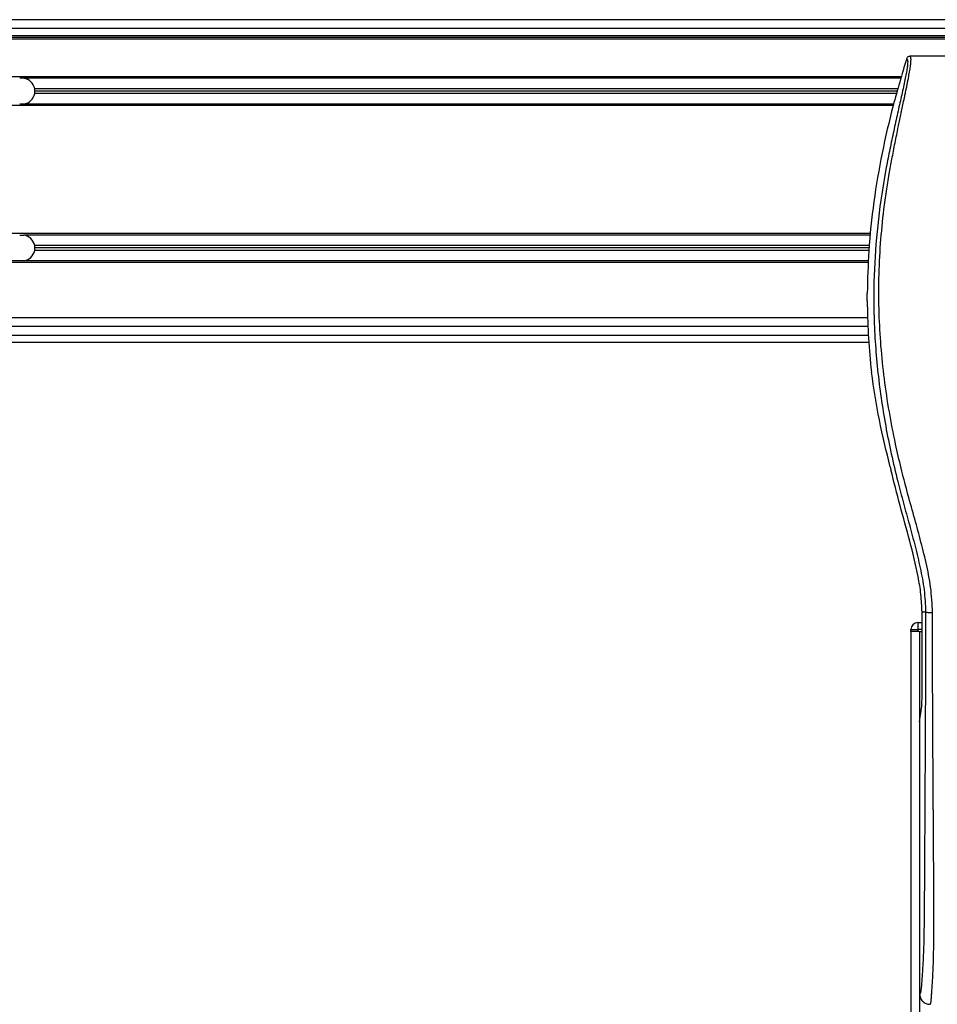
# Model space of a CAD drawing. Header units: millimetres. Extents: x 0 to 420, y 0 to 297.
# Tile 35 of 58: x 137 to 167, y 223 to 255. Entities that reach past the tile are written whole.
import ezdxf

# ---------------------------------------------------------------- set-up
doc = ezdxf.new("R2010")
doc.units = ezdxf.units.MM

msp = doc.modelspace()

# ---------------------------------------------------------------- linework, layer by layer
at = {"color": 7, "linetype": 'Continuous', "lineweight": 25}
for p, q in [((182.4847, 254.9958), (92.5353, 254.9958)), ((182.4847, 254.7112), (92.5353, 254.7112)), ((182.4847, 254.4721), (92.5353, 254.4721)), ((182.4847, 254.4151), (92.5353, 254.4151)), ((182.4847, 254.3582), (92.5353, 254.3582)), ((176.8214, 253.8003), (166.5147, 253.8003)), ((166.2378, 253.1342), (108.191, 253.1342)), ((137.5795, 253.083), (137.4405, 253.083)), ((166.2232, 253.083), (137.5795, 253.083)), ((166.1254, 252.7414), (137.9295, 252.7414)), ((166.0798, 252.582), (137.9295, 252.582)), ((166.1026, 252.6617), (137.937, 252.6617)), ((165.9675, 252.1892), (108.191, 252.1892)), ((137.5795, 252.2404), (137.4405, 252.2404)), ((165.9821, 252.2404), (137.5795, 252.2404)), ((165.2302, 248.0105), (108.191, 248.0105)), ((137.4405, 247.9593), (137.5795, 247.9593)), ((165.2249, 247.9593), (137.5795, 247.9593)), ((165.1898, 247.6177), (137.9295, 247.6177)), ((165.1734, 247.4583), (137.9295, 247.4583)), ((165.1816, 247.538), (137.937, 247.538)), ((137.4405, 247.1167), (108.191, 247.1167)), ((165.1578, 247.0655), (108.191, 247.0655)), ((137.5795, 247.1167), (137.4405, 247.1167)), ((165.1597, 247.1167), (137.5795, 247.1167)), ((165.1211, 245.814), (165.1211, 246.0596)), ((165.131, 245.2608), (108.191, 245.2608)), ((165.1462, 244.9761), (108.191, 244.9761)), ((108.1745, 244.4638), (165.1742, 244.4638)), ((108.191, 244.6915), (165.1563, 244.6915)), ((165.2394, 243.6329), (165.2579, 243.476)), ((165.8717, 240.3854), (165.8951, 240.2913)), ((167.0284, 235.6396), (166.9096, 235.6396)), ((166.9096, 232.8004), (166.9096, 235.6396)), ((166.7721, 235.298), (166.7721, 235.0703)), ((166.7721, 235.298), (166.9096, 235.298)), ((166.5443, 235.0703), (166.7721, 235.0703)), ((166.5443, 235.0134), (166.5443, 235.0703)), ((166.7721, 235.0134), (166.5443, 235.0134)), ((166.5443, 235.0134), (166.5443, 189.4694)), ((166.7721, 235.0703), (166.7721, 235.0134)), ((166.9096, 235.0703), (166.7721, 235.0703)), ((166.8053, 235.0134), (166.7721, 235.0134)), ((166.8053, 235.0134), (166.829, 235.0134)), ((166.829, 235.0134), (166.829, 189.4694)), ((166.829, 235.0134), (166.9096, 235.0134)), ((166.829, 232.053), (166.8951, 232.5077)), ((166.829, 232.053), (166.829, 223.1719))]:
    msp.add_line(p, q, dxfattribs=at)
for centre, radius, start, end in [((137.51, 252.6617), 0.427, 10.75832, 80.63321), ((137.51, 252.6617), 0.427, 279.36679, 349.24168), ((137.51, 252.6617), 0.427, 360, 10.75832), ((137.51, 252.6617), 0.427, 349.24168, 360), ((137.51, 247.538), 0.427, 10.75832, 80.63321), ((137.51, 247.538), 0.427, 279.36679, 349.24168), ((137.51, 247.538), 0.427, 360, 10.75832), ((137.51, 247.538), 0.427, 349.24168, 360), ((166.7721, 235.0703), 0.2277, 90, 180)]:
    msp.add_arc(centre, radius, start, end, dxfattribs=at)
msp.add_ellipse((166.8797, 232.8004), major_axis=(0, 0.3416), ratio=0.0874887, start_param=3.6830742, end_param=4.712389, dxfattribs=at)
for points, knots in [([(167.2552, 235.6333), (167.2407, 235.9089), (167.2121, 236.4538), (167.0478, 237.2503), (166.8564, 238.0221), (166.6411, 238.7986), (166.4251, 239.5695), (166.2228, 240.354), (166.0238, 241.2191), (165.8345, 242.1906), (165.6734, 243.2593), (165.562, 244.3335), (165.5004, 245.4285), (165.4949, 246.5444), (165.5482, 247.6776), (165.6418, 248.6279), (165.7449, 249.3848), (165.8327, 249.9321), (165.9278, 250.4562), (166.0295, 250.9713), (166.1124, 251.3871), (166.1753, 251.6909), (166.2142, 251.8773), (166.2556, 252.0725), (166.2987, 252.276), (166.3394, 252.4689), (166.3747, 252.6361), (166.4026, 252.7706), (166.4285, 252.8975), (166.4523, 253.0171), (166.4815, 253.1688), (166.5128, 253.3436), (166.5386, 253.5165), (166.5517, 253.6482), (166.5516, 253.7376), (166.5402, 253.7911), (166.5233, 253.7972), (166.5147, 253.8003)], [0, 0, 0, 0, 0.0416065, 0.0822607, 0.1224589, 0.1616664, 0.2038605, 0.2432792, 0.2839298, 0.3378062, 0.3926111, 0.4469834, 0.500736, 0.5580634, 0.6153257, 0.6718893, 0.7021057, 0.7306132, 0.7555393, 0.7824984, 0.8098129, 0.8199097, 0.8308441, 0.8397938, 0.8517874, 0.8646543, 0.8727782, 0.8813003, 0.8891477, 0.8967682, 0.9048894, 0.9206626, 0.9367507, 0.9525373, 0.9679622, 0.9836747, 1, 1, 1, 1]), ([(166.5147, 253.8003), (166.5026, 253.7992), (166.4784, 253.797), (166.4459, 253.7796), (166.4194, 253.7538), (166.4101, 253.7314), (166.4054, 253.7201)], [0, 0, 0, 0, 0.24967543, 0.49939281, 0.74914799, 1, 1, 1, 1]), ([(166.4054, 253.7201), (166.2543, 253.2116), (165.9515, 252.1932), (165.5914, 250.6341), (165.3198, 249.0488), (165.1558, 247.5194), (165.132, 246.5199), (165.1211, 246.0596)], [0, 0, 0, 0, 0.2041389, 0.4087775, 0.6153735, 0.8228525, 1, 1, 1, 1]), ([(166.4054, 253.7201), (166.4139, 253.7176), (166.4307, 253.7126), (166.4428, 253.6632), (166.4429, 253.5778), (166.4294, 253.4515), (166.4027, 253.2865), (166.3644, 253.0878), (166.3167, 252.8608), (166.2443, 252.5307), (166.1421, 252.0782), (166.0169, 251.5095), (165.8894, 250.9163), (165.6986, 249.9785), (165.4911, 248.691), (165.3445, 247.0502), (165.3188, 245.3392), (165.4338, 243.5594), (165.7011, 241.7228), (166.0193, 240.2732), (166.3024, 239.2037), (166.4967, 238.5001), (166.6859, 237.7957), (166.8536, 237.0872), (166.9928, 236.3698), (167.0165, 235.8835), (167.0284, 235.6396)], [0, 0, 0, 0, 0.0154023, 0.0306186, 0.0458978, 0.0611515, 0.0763524, 0.0916759, 0.1069667, 0.1223964, 0.1531196, 0.1841395, 0.2146453, 0.2457555, 0.3295656, 0.4129092, 0.4960821, 0.5895924, 0.6838677, 0.7780859, 0.8151003, 0.8521196, 0.8891029, 0.926018, 0.9628961, 1, 1, 1, 1]), ([(165.1211, 245.814), (165.1276, 245.4502), (165.1407, 244.7218), (165.2065, 243.9961), (165.2394, 243.6329)], [0, 0, 0, 0, 0.4994117, 1, 1, 1, 1]), ([(165.8717, 240.3854), (165.7463, 240.8954), (165.4949, 241.917), (165.337, 242.9558), (165.2579, 243.476)], [0, 0, 0, 0, 0.4991859, 1, 1, 1, 1]), ([(166.9096, 235.6396), (166.9016, 235.8347), (166.8855, 236.2252), (166.7512, 237.0036), (166.5178, 237.9704), (166.1887, 239.1246), (165.993, 239.9024), (165.8951, 240.2913)], [0, 0, 0, 0, 0.1226487, 0.2454767, 0.4957363, 0.7478713, 1, 1, 1, 1]), ([(167.0284, 235.6396), (167.0276, 235.3326), (167.0259, 234.7083), (167.0227, 233.7564), (167.0189, 232.7877), (167.0147, 231.8552), (167.0104, 230.9704), (167.0071, 230.3378), (167.0048, 229.9135), (167.0036, 229.695), (167.0024, 229.4722), (167.0011, 229.2452), (166.9998, 229.014), (166.9985, 228.7821), (166.997, 228.5371), (166.9955, 228.2665), (166.9936, 227.9539), (166.9915, 227.5996), (166.9893, 227.2198), (166.9868, 226.7986), (166.9839, 226.3454), (166.9803, 225.8621), (166.9756, 225.4057), (166.9688, 224.9876), (166.9593, 224.6096), (166.9451, 224.2556), (166.9285, 223.9674), (166.9118, 223.727), (166.8963, 223.5317), (166.8827, 223.3636), (166.8695, 223.2557), (166.8593, 223.211), (166.8508, 223.1889), (166.8439, 223.1778), (166.8365, 223.172), (166.8315, 223.172), (166.829, 223.1719)], [0, 0, 0, 0, 0.0694688, 0.1412908, 0.2154694, 0.2887805, 0.3524933, 0.4159279, 0.4321232, 0.4486368, 0.4654688, 0.4826193, 0.5000881, 0.5178753, 0.535169, 0.5556239, 0.5792402, 0.6060176, 0.6359563, 0.6653451, 0.7015159, 0.7387188, 0.7750553, 0.8054444, 0.8348007, 0.8638698, 0.8931347, 0.9126927, 0.9334716, 0.9528765, 0.9643483, 0.9751988, 0.9808952, 0.9869973, 0.9933587, 1, 1, 1, 1]), ([(167.0284, 235.6396), (167.0336, 235.6389), (167.0443, 235.6373), (167.0979, 235.6352), (167.1717, 235.6337), (167.228, 235.6334), (167.2552, 235.6333)], [0, 0, 0, 0, 0.2412015, 0.5, 0.7587985, 1, 1, 1, 1]), ([(167.1718, 222.8304), (167.175, 222.8312), (167.1819, 222.8331), (167.1909, 222.8513), (167.2009, 222.8917), (167.2084, 222.9525), (167.2151, 223.0331), (167.2219, 223.1274), (167.2316, 223.2653), (167.2432, 223.4265), (167.2535, 223.5912), (167.2653, 223.8052), (167.2774, 224.0813), (167.288, 224.4465), (167.295, 224.8767), (167.2971, 225.2185), (167.2977, 225.4482), (167.2978, 225.5387), (167.2979, 225.6336), (167.2978, 225.7331), (167.2977, 225.8375), (167.2975, 225.9471), (167.297, 226.1377), (167.2959, 226.4249), (167.2938, 226.8591), (167.2908, 227.3961), (167.2867, 228.0545), (167.2834, 228.5593), (167.2812, 228.8802), (167.2805, 228.9846), (167.2798, 229.0991), (167.2789, 229.2238), (167.278, 229.3592), (167.277, 229.5056), (167.276, 229.6633), (167.2744, 229.9036), (167.2722, 230.2315), (167.2697, 230.6266), (167.2669, 231.0874), (167.2641, 231.5711), (167.2612, 232.1201), (167.258, 232.8286), (167.2552, 233.7062), (167.2538, 234.697), (167.2547, 235.3312), (167.2552, 235.6333)], [0, 0, 0, 0, 0.0096542, 0.0208078, 0.0310614, 0.0469563, 0.0536308, 0.0633217, 0.0794479, 0.0951343, 0.1109881, 0.1264164, 0.1539415, 0.1824827, 0.2141215, 0.2517397, 0.2580776, 0.2647064, 0.2716453, 0.2789144, 0.286535, 0.2945296, 0.3029217, 0.3282576, 0.3573626, 0.3978345, 0.4456197, 0.5012524, 0.508145, 0.5157448, 0.5240728, 0.5331513, 0.5430039, 0.5536554, 0.5651318, 0.5774599, 0.6061763, 0.6367725, 0.6637765, 0.7068295, 0.7424198, 0.7836985, 0.8615591, 0.9340514, 1, 1, 1, 1]), ([(166.829, 223.1719), (166.8341, 223.1271), (166.8445, 223.0375), (166.9239, 222.9246), (167.0371, 222.8458), (167.1269, 222.8355), (167.1718, 222.8304)], [0, 0, 0, 0, 0.2499447, 0.4997361, 0.7494229, 1, 1, 1, 1])]:
    msp.add_open_spline(points, degree=3, knots=knots, dxfattribs=at)

doc.saveas('drawing.dxf')
